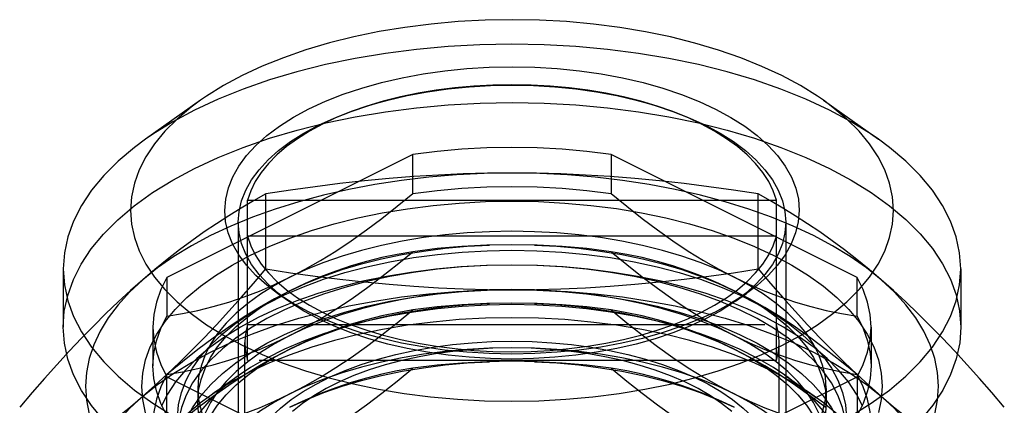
# Model space of a CAD drawing. Header units: inches. Extents: x 0 to 82.5, y 0 to 53.4.
# Tile 32 of 128: x 24.427 to 25.291, y 26.628 to 26.967. Entities that reach past the tile are written whole.
import ezdxf

# ---------------------------------------------------------------- set-up
doc = ezdxf.new("R2010")
doc.units = ezdxf.units.IN
doc.header["$LTSCALE"] = 4.538835
doc.header["$MEASUREMENT"] = 0
doc.linetypes.add('HIDDEN', pattern=[0.2, 0.1, -0.1])
doc.layers.add('DOOR_ASSEMBLY', color=7, linetype='CONTINUOUS')

msp = doc.modelspace()

# ---------------------------------------------------------------- linework, layer by layer
at = {"layer": 'DOOR_ASSEMBLY', "color": 7, "linetype": 'Continuous'}
for p, q in [((24.58596, 26.896), (24.53774, 26.86191)), ((25.13243, 26.896), (25.18065, 26.86191)), ((24.62707, 26.75866), (24.62707, 26.80833)), ((24.62707, 26.80833), (25.09132, 26.80833)), ((25.09132, 26.75866), (25.09132, 26.80833)), ((25.09132, 26.77683), (24.62707, 26.77683)), ((24.46549, 26.74826), (24.46549, 26.69711)), ((25.25289, 26.74826), (25.25289, 26.69711)), ((25.07318, 26.73466), (25.06396, 26.72643)), ((24.65836, 26.72345), (24.65443, 26.72643)), ((25.06396, 26.72643), (25.06, 26.72342))]:
    msp.add_line(p, q, dxfattribs=at)
at = {"layer": 'DOOR_ASSEMBLY', "color": 8, "linetype": 'HIDDEN'}
for p, q in [((24.77214, 26.84846), (24.5565, 26.74064)), ((24.77214, 26.81436), (24.77214, 26.84846)), ((24.94625, 26.84846), (24.94625, 26.81436)), ((25.16189, 26.74064), (24.94625, 26.84846)), ((24.64326, 26.74811), (24.64326, 26.81392)), ((25.07513, 26.74811), (25.07513, 26.81392)), ((24.61904, 26.78917), (24.61904, 26.40753)), ((25.09935, 26.78917), (25.09935, 26.40753)), ((24.62707, 26.66773), (24.62707, 26.75866)), ((25.09132, 26.66773), (25.09132, 26.75866)), ((24.5565, 26.74064), (24.5565, 26.70654)), ((25.16189, 26.70654), (25.16189, 26.74064)), ((24.66311, 26.71984), (24.65346, 26.72666)), ((25.06748, 26.72195), (25.05407, 26.729)), ((25.05528, 26.71984), (25.06493, 26.72666)), ((24.66311, 26.71984), (24.65836, 26.72345)), ((25.06, 26.72342), (25.05528, 26.71984)), ((24.62707, 26.69922), (25.09132, 26.69922)), ((24.54423, 26.69711), (24.54423, 26.66302)), ((25.17415, 26.69711), (25.17415, 26.66302)), ((24.62494, 26.56755), (24.62494, 26.68347)), ((25.09345, 26.56755), (25.09345, 26.68347)), ((25.09132, 26.66773), (24.62707, 26.66773)), ((25.16723, 26.64471), (25.16189, 26.6554)), ((24.5565, 26.61949), (24.5565, 26.65359)), ((24.5565, 26.65359), (24.77214, 26.54577)), ((24.61971, 26.65481), (24.59399, 26.63663)), ((24.94625, 26.54577), (25.16189, 26.65359)), ((25.09868, 26.65481), (25.12439, 26.63663)), ((25.16189, 26.65359), (25.16189, 26.61949)), ((24.5836, 26.64333), (24.5836, 26.63156)), ((25.13478, 26.64333), (25.13478, 26.63156))]:
    msp.add_line(p, q, dxfattribs=at)
at = {"layer": 'DOOR_ASSEMBLY', "color": 7, "linetype": 'Continuous'}
for points in [[(25.13242, 26.89601), (25.12716, 26.89962), (25.11218, 26.90893), (25.09591, 26.91767), (25.07843, 26.92581), (25.05984, 26.93331), (25.04023, 26.94012), (25.0197, 26.94622), (24.99836, 26.95157), (24.97632, 26.95614), (24.95368, 26.95991), (24.93056, 26.96287), (24.90709, 26.965), (24.88336, 26.96629), (24.85951, 26.96672), (24.83565, 26.96631), (24.81191, 26.96504), (24.7884, 26.96294), (24.7653, 26.96), (24.74265, 26.95625), (24.72052, 26.95168), (24.69907, 26.94632), (24.67845, 26.94021), (24.65874, 26.93338), (24.64014, 26.92589), (24.62256, 26.91771)], [(24.68103, 26.88848), (24.69556, 26.8952), (24.71103, 26.9013), (24.72748, 26.9068), (24.74475, 26.91164), (24.76272, 26.91578), (24.78127, 26.91921), (24.80021, 26.92189), (24.81954, 26.92381), (24.8393, 26.92499), (24.85924, 26.92538), (24.87914, 26.92499), (24.89891, 26.92381), (24.91841, 26.92185), (24.93753, 26.91914), (24.95614, 26.91568), (24.97413, 26.91151), (24.99139, 26.90665), (25.00782, 26.90113), (25.02331, 26.89499), (25.03779, 26.88827), (25.05116, 26.881), (25.06334, 26.87324), (25.07427, 26.86503), (25.08388, 26.85642), (25.09211, 26.84746), (25.09891, 26.8382), (25.10425, 26.82871), (25.10808, 26.81903), (25.11039, 26.80922), (25.11116, 26.79934), (25.11036, 26.78944), (25.10804, 26.77962), (25.10421, 26.77), (25.09889, 26.76057), (25.09208, 26.75131), (25.08382, 26.74233), (25.07415, 26.73368), (25.06492, 26.72666)], [(24.62256, 26.91771), (24.60624, 26.90895), (24.59129, 26.89967), (24.58597, 26.89601)], [(24.85919, 26.90971), (24.8423, 26.9094), (24.82559, 26.90849), (24.80903, 26.90699), (24.79273, 26.90489), (24.77679, 26.90222), (24.76129, 26.89899), (24.74629, 26.8952), (24.73188, 26.8909), (24.71812, 26.88608), (24.70509, 26.88079), (24.69285, 26.87505), (24.68147, 26.86888), (24.67099, 26.86232), (24.66148, 26.8554), (24.65298, 26.84815), (24.64554, 26.84061), (24.6392, 26.83282), (24.63399, 26.82482), (24.62995, 26.81666), (24.62707, 26.80833)], [(25.09132, 26.80833), (25.08844, 26.81666), (25.0844, 26.82482), (25.07919, 26.83282), (25.07284, 26.84061), (25.0654, 26.84815), (25.05691, 26.8554), (25.0474, 26.86232), (25.03692, 26.86888), (25.02553, 26.87505), (25.0133, 26.88079), (25.00027, 26.88608), (24.98651, 26.8909), (24.9721, 26.8952), (24.9571, 26.89899), (24.94159, 26.90222), (24.92565, 26.90489), (24.90936, 26.90699), (24.8928, 26.90849), (24.87609, 26.9094), (24.85919, 26.90971)], [(24.58597, 26.89601), (24.57766, 26.88985), (24.56546, 26.87956), (24.55476, 26.86887), (24.54562, 26.85784), (24.5381, 26.84653), (24.53221, 26.83499), (24.52797, 26.82324), (24.5254, 26.81135), (24.52455, 26.79941), (24.5254, 26.78746), (24.52796, 26.77558), (24.53219, 26.76384), (24.5381, 26.75227), (24.54563, 26.74095), (24.55476, 26.72993), (24.56543, 26.71926), (24.57761, 26.70899), (24.59123, 26.69917), (24.60621, 26.68987), (24.62248, 26.68113), (24.63996, 26.67299), (24.65855, 26.66549), (24.67816, 26.65868), (24.69869, 26.65258), (24.72003, 26.64723), (24.74207, 26.64266), (24.76471, 26.63889), (24.78782, 26.63593), (24.8113, 26.6338), (24.83503, 26.63251), (24.85888, 26.63208), (24.88273, 26.63249), (24.90648, 26.63376), (24.92998, 26.63586), (24.95309, 26.6388), (24.97574, 26.64255), (24.99787, 26.64712), (25.01932, 26.65247), (25.03994, 26.65858), (25.05964, 26.66541), (25.07825, 26.67291), (25.09582, 26.68108)], [(24.68938, 26.87408), (24.70322, 26.88048), (24.71803, 26.88632), (24.73371, 26.89155), (24.73957, 26.89319)], [(24.97882, 26.89319), (24.98468, 26.89155), (25.00035, 26.88632), (25.01516, 26.88048), (25.02901, 26.87408), (25.04181, 26.86716), (25.05349, 26.85975), (25.06396, 26.85191), (25.07318, 26.84369), (25.08107, 26.83512), (25.0876, 26.82628), (25.09272, 26.8172), (25.09639, 26.80796), (25.09861, 26.79859), (25.09935, 26.78917)], [(25.09582, 26.68108), (25.11214, 26.68985), (25.1271, 26.69913), (25.14073, 26.70895), (25.15293, 26.71923), (25.16362, 26.72993), (25.17277, 26.74096), (25.18029, 26.75226), (25.18618, 26.76381), (25.19042, 26.77556), (25.19298, 26.78744), (25.19384, 26.79939), (25.19299, 26.81134), (25.19043, 26.82321), (25.18619, 26.83496), (25.18029, 26.84652), (25.17276, 26.85784), (25.16363, 26.86887), (25.15296, 26.87954), (25.14078, 26.88981), (25.13242, 26.89601)], [(24.65347, 26.72666), (24.64412, 26.73377), (24.63451, 26.74238), (24.62628, 26.75134), (24.61948, 26.76059), (24.61414, 26.77009), (24.6103, 26.77977), (24.608, 26.78958), (24.60723, 26.79946), (24.60802, 26.80936), (24.61035, 26.81918), (24.61417, 26.8288), (24.61949, 26.83823), (24.62631, 26.84749), (24.63456, 26.85647), (24.64423, 26.86512), (24.65524, 26.87338), (24.6675, 26.88116), (24.68103, 26.88848)], [(24.61904, 26.78917), (24.61978, 26.79859), (24.62199, 26.80796), (24.62567, 26.8172), (24.63079, 26.82628), (24.63732, 26.83512), (24.64521, 26.84369), (24.65443, 26.85191), (24.6649, 26.85975), (24.67658, 26.86716), (24.68938, 26.87408)], [(24.53774, 26.86191), (24.52799, 26.85468), (24.51365, 26.8426), (24.50107, 26.83003), (24.49032, 26.81705), (24.48144, 26.80372), (24.47449, 26.7901), (24.4695, 26.77627), (24.4665, 26.7623), (24.46549, 26.74826)], [(25.25289, 26.74826), (25.25189, 26.7623), (25.24889, 26.77627), (25.2439, 26.7901), (25.23695, 26.80372), (25.22807, 26.81705), (25.21732, 26.83003), (25.20474, 26.8426), (25.1904, 26.85468), (25.18065, 26.86191)], [(24.65443, 26.72643), (24.64521, 26.73466), (24.63732, 26.74322), (24.63079, 26.75206), (24.62567, 26.76114), (24.62199, 26.77039), (24.61978, 26.77975), (24.61904, 26.78917)], [(25.09935, 26.78917), (25.09861, 26.77975), (25.09639, 26.77039), (25.09272, 26.76114), (25.0876, 26.75206), (25.08107, 26.74322), (25.07318, 26.73466)], [(24.62707, 26.77683), (24.62995, 26.7685), (24.63399, 26.76035), (24.6392, 26.75234), (24.64554, 26.74455), (24.65298, 26.73701), (24.66148, 26.72976), (24.67099, 26.72284), (24.68147, 26.71628), (24.69285, 26.71011), (24.70509, 26.70437), (24.71812, 26.69908), (24.73188, 26.69426), (24.74629, 26.68996), (24.76129, 26.68618), (24.77679, 26.68294), (24.79273, 26.68027), (24.80903, 26.67817), (24.82559, 26.67667), (24.8423, 26.67576), (24.85919, 26.67545)], [(24.85919, 26.67545), (24.87609, 26.67576), (24.8928, 26.67667), (24.90936, 26.67817), (24.92565, 26.68027), (24.94159, 26.68294), (24.9571, 26.68618), (24.9721, 26.68996), (24.98651, 26.69426), (25.00027, 26.69908), (25.0133, 26.70437), (25.02553, 26.71011), (25.03692, 26.71628), (25.0474, 26.72284), (25.05691, 26.72976), (25.0654, 26.73701), (25.07284, 26.74455), (25.07919, 26.75234), (25.0844, 26.76035), (25.08844, 26.7685), (25.09132, 26.77683)], [(24.46549, 26.74826), (24.4665, 26.73421), (24.4695, 26.72024), (24.47449, 26.70641), (24.48144, 26.6928), (24.49032, 26.67946), (24.50107, 26.66648), (24.51365, 26.65392), (24.52799, 26.64183), (24.54402, 26.63029), (24.56165, 26.61935)], [(25.13758, 26.60906), (25.15673, 26.61935), (25.17437, 26.63029), (25.1904, 26.64183), (25.20474, 26.65392), (25.21732, 26.66648), (25.22807, 26.67946), (25.23695, 26.6928), (25.2439, 26.70641), (25.24889, 26.72024), (25.25189, 26.73421), (25.25289, 26.74826)], [(25.03736, 26.71032), (25.02283, 26.7036), (25.00736, 26.6975), (24.99091, 26.692), (24.97364, 26.68716), (24.95567, 26.68302), (24.93712, 26.67959), (24.91818, 26.67691), (24.89885, 26.67498), (24.87909, 26.67381), (24.85915, 26.67342), (24.83925, 26.67381), (24.81947, 26.67499), (24.79997, 26.67695), (24.78086, 26.67966), (24.76225, 26.68312), (24.74426, 26.68729), (24.727, 26.69215), (24.71057, 26.69766), (24.69508, 26.70381), (24.6806, 26.71053), (24.66723, 26.7178), (24.65504, 26.72556), (24.65347, 26.72666)], [(25.06492, 26.72666), (25.06314, 26.72542), (25.05089, 26.71764), (25.03736, 26.71032)], [(24.56167, 26.5682), (24.54405, 26.57913), (24.52803, 26.59066), (24.5137, 26.60273), (24.50113, 26.61528), (24.49038, 26.62824), (24.48151, 26.64155), (24.47455, 26.65513), (24.46955, 26.66894), (24.46652, 26.68289), (24.4655, 26.69711)], [(25.25289, 26.69711), (25.25192, 26.68327), (25.24894, 26.6693), (25.24398, 26.65547), (25.23708, 26.64187), (25.22824, 26.62855), (25.2175, 26.61555), (25.20492, 26.60294), (25.19055, 26.59081), (25.17448, 26.57922)]]:
    msp.add_lwpolyline(points, dxfattribs=at)
at = {"layer": 'DOOR_ASSEMBLY', "color": 8, "linetype": 'HIDDEN'}
for points in [[(25.18065, 26.86191), (25.17437, 26.86622), (25.15673, 26.87717), (25.13758, 26.88745), (25.11701, 26.89703), (25.09513, 26.90584), (25.07204, 26.91386), (25.04787, 26.92103), (25.02274, 26.92732), (24.99678, 26.9327), (24.97011, 26.93713), (24.94288, 26.94061), (24.91522, 26.9431), (24.88728, 26.9446), (24.85919, 26.94511), (24.83111, 26.9446), (24.80316, 26.9431), (24.77551, 26.94061), (24.74828, 26.93713), (24.72161, 26.9327), (24.69564, 26.92732), (24.67051, 26.92103), (24.64634, 26.91386), (24.62326, 26.90584), (24.60137, 26.89703), (24.58081, 26.88745)], [(24.73957, 26.89319), (24.75016, 26.89616), (24.76729, 26.90011), (24.78498, 26.90337), (24.80313, 26.90593), (24.82163, 26.90777), (24.84035, 26.90888), (24.85919, 26.90925)], [(24.85919, 26.90925), (24.87804, 26.90888), (24.89676, 26.90777), (24.91526, 26.90593), (24.93341, 26.90337), (24.9511, 26.90011), (24.96822, 26.89616), (24.97882, 26.89319)], [(24.58081, 26.83631), (24.60146, 26.84592), (24.62331, 26.85472), (24.64643, 26.86274), (24.67062, 26.86991), (24.69577, 26.8762), (24.72172, 26.88157), (24.74832, 26.886), (24.77549, 26.88946), (24.80316, 26.89196), (24.83114, 26.89346), (24.85925, 26.89396), (24.88735, 26.89346), (24.9153, 26.89195), (24.94294, 26.88946), (24.97014, 26.88598), (24.99677, 26.88155), (25.02273, 26.87618), (25.04786, 26.86989), (25.07204, 26.86271), (25.09513, 26.8547), (25.11701, 26.84588), (25.13758, 26.83631), (25.15672, 26.82603), (25.17434, 26.8151), (25.19036, 26.80356), (25.20469, 26.79149), (25.21726, 26.77894), (25.22801, 26.76598), (25.23688, 26.75268), (25.24384, 26.73909), (25.24884, 26.72529), (25.25187, 26.71134), (25.25289, 26.69711)], [(24.58081, 26.88745), (24.56165, 26.87717), (24.54402, 26.86622), (24.53774, 26.86191)], [(24.94625, 26.84846), (24.92481, 26.85114), (24.90315, 26.85305), (24.88123, 26.85421), (24.85919, 26.85459), (24.83716, 26.85421), (24.81524, 26.85305), (24.79358, 26.85114), (24.77214, 26.84846)], [(24.4655, 26.69711), (24.46647, 26.71095), (24.46945, 26.72493), (24.4744, 26.73876), (24.48131, 26.75235), (24.49014, 26.76567), (24.50089, 26.77868), (24.51347, 26.79129), (24.52784, 26.80342), (24.54391, 26.81501), (24.56155, 26.82596), (24.58081, 26.83631)], [(24.85919, 26.83216), (24.83468, 26.83176), (24.81038, 26.83056), (24.78623, 26.82856), (24.76239, 26.82579), (24.73897, 26.82223), (24.71607, 26.81792), (24.69377, 26.81287), (24.67219, 26.8071), (24.6514, 26.80064), (24.63151, 26.79351), (24.61259, 26.78575), (24.59472, 26.77739), (24.578, 26.76845), (24.56247, 26.75899), (24.54824, 26.74907), (24.53529, 26.73866)], [(24.85919, 26.83216), (24.83773, 26.83196), (24.81622, 26.83138), (24.79464, 26.83041), (24.77304, 26.82907), (24.75145, 26.82736), (24.72985, 26.82531), (24.70824, 26.82292), (24.68662, 26.82021), (24.66495, 26.81722), (24.64326, 26.81392)], [(25.1831, 26.73866), (25.17015, 26.74907), (25.15592, 26.75899), (25.14039, 26.76845), (25.12366, 26.77739), (25.1058, 26.78575), (25.08688, 26.79351), (25.06698, 26.80064), (25.0462, 26.8071), (25.02462, 26.81287), (25.00232, 26.81792), (24.97942, 26.82223), (24.956, 26.82579), (24.93216, 26.82856), (24.90801, 26.83056), (24.88371, 26.83176), (24.85919, 26.83216)], [(25.07513, 26.81392), (25.05349, 26.81721), (25.03186, 26.8202), (25.01023, 26.82291), (24.9886, 26.8253), (24.96697, 26.82736), (24.94535, 26.82907), (24.92373, 26.83041), (24.90215, 26.83138), (24.88064, 26.83196), (24.85919, 26.83216)], [(24.77214, 26.81436), (24.79353, 26.81704), (24.81524, 26.81896), (24.83716, 26.82011), (24.85919, 26.8205), (24.88123, 26.82011), (24.90315, 26.81896), (24.92486, 26.81704), (24.94625, 26.81436)], [(24.64326, 26.81392), (24.63238, 26.80781), (24.62154, 26.80142), (24.61073, 26.79476), (24.59993, 26.78779), (24.58913, 26.7805), (24.57834, 26.77286), (24.56754, 26.76484), (24.55675, 26.75647), (24.54601, 26.74774), (24.53529, 26.73866)], [(24.66432, 26.74077), (24.67774, 26.74781), (24.69116, 26.75549), (24.70459, 26.76382), (24.71803, 26.77277), (24.73152, 26.78234), (24.74504, 26.79248), (24.75858, 26.80315), (24.77214, 26.81436)], [(24.94625, 26.81436), (24.95983, 26.80314), (24.97338, 26.79245), (24.98692, 26.78229), (25.00043, 26.77271), (25.01388, 26.76376), (25.0273, 26.75545), (25.04069, 26.74779), (25.05407, 26.74077)], [(25.1831, 26.73866), (25.17238, 26.74774), (25.16163, 26.75647), (25.15085, 26.76484), (25.14005, 26.77286), (25.12925, 26.7805), (25.11846, 26.78779), (25.10766, 26.79476), (25.09685, 26.80142), (25.086, 26.80781), (25.07513, 26.81392)], [(24.53771, 26.622), (24.53523, 26.63353), (24.53439, 26.64512), (24.53522, 26.65671), (24.53769, 26.66824), (24.54181, 26.67965), (24.54753, 26.69088), (24.55485, 26.70187), (24.5637, 26.71257), (24.57406, 26.72292), (24.58586, 26.73288), (24.59905, 26.74239), (24.61357, 26.75141), (24.62933, 26.75989), (24.64626, 26.76779), (24.66429, 26.77506), (24.68331, 26.78168), (24.7032, 26.7876), (24.7239, 26.79279), (24.74535, 26.79725), (24.76742, 26.80093), (24.78996, 26.80382), (24.81286, 26.80589), (24.83592, 26.80713), (24.85919, 26.80755)], [(24.85919, 26.80755), (24.88243, 26.80714), (24.90543, 26.8059), (24.92827, 26.80384), (24.95076, 26.80097), (24.97277, 26.7973), (24.9942, 26.79286), (25.01488, 26.78768), (25.03477, 26.78178), (25.05381, 26.77517), (25.07188, 26.76789), (25.08885, 26.75999), (25.10465, 26.75151), (25.1192, 26.74248), (25.13241, 26.73297), (25.14423, 26.72301), (25.15461, 26.71266), (25.16348, 26.70195), (25.17081, 26.69096), (25.17655, 26.67972), (25.18068, 26.6683), (25.18316, 26.65677), (25.184, 26.64518), (25.18317, 26.63359), (25.1807, 26.62206)], [(25.05407, 26.74077), (25.03967, 26.74747), (25.02435, 26.75364), (25.00819, 26.75925), (24.99127, 26.76427), (24.97368, 26.76868), (24.9555, 26.77244), (24.93684, 26.77555), (24.91777, 26.77798), (24.89841, 26.77973), (24.87885, 26.78078), (24.85919, 26.78113), (24.83953, 26.78078), (24.81997, 26.77973), (24.80061, 26.77798), (24.78155, 26.77555), (24.76288, 26.77244), (24.74471, 26.76868), (24.72712, 26.76427), (24.7102, 26.75925), (24.69404, 26.75364), (24.67872, 26.74747), (24.66432, 26.74077)], [(24.66432, 26.729), (24.67872, 26.7357), (24.69404, 26.74187), (24.7102, 26.74748), (24.72712, 26.7525), (24.74471, 26.7569), (24.76288, 26.76067), (24.78155, 26.76377), (24.80061, 26.76621), (24.81997, 26.76795), (24.83953, 26.769)], [(24.85919, 26.76935), (24.83716, 26.76897), (24.81524, 26.76781), (24.79353, 26.76589), (24.77214, 26.76322)], [(24.94625, 26.76322), (24.92486, 26.76589), (24.90315, 26.76781), (24.88123, 26.76897), (24.85919, 26.76935)], [(24.87885, 26.769), (24.89841, 26.76795), (24.91777, 26.76621), (24.93684, 26.76377), (24.9555, 26.76067), (24.97368, 26.7569), (24.99127, 26.7525), (25.00819, 26.74748), (25.02435, 26.74187), (25.03967, 26.7357), (25.05407, 26.729)], [(24.56589, 26.61787), (24.56671, 26.62883), (24.56916, 26.63973), (24.57324, 26.65051), (24.57892, 26.6611), (24.58616, 26.67145), (24.59493, 26.68151), (24.60518, 26.6912), (24.61685, 26.70049), (24.62988, 26.70931), (24.64418, 26.71762), (24.65969, 26.72538), (24.67632, 26.73253), (24.69397, 26.73905), (24.71254, 26.74488), (24.73193, 26.75001), (24.75204, 26.75439), (24.77274, 26.75801), (24.79393, 26.76085), (24.81548, 26.76289), (24.83728, 26.76412), (24.85919, 26.76453)], [(24.66432, 26.68963), (24.67774, 26.69667), (24.69116, 26.70435), (24.70459, 26.71268), (24.71803, 26.72163), (24.73152, 26.73119), (24.74504, 26.74134), (24.75858, 26.75201), (24.77214, 26.76322)], [(24.77214, 26.76322), (24.75858, 26.76087), (24.74504, 26.758), (24.73152, 26.75463), (24.71803, 26.75071), (24.70459, 26.74621), (24.69116, 26.74111), (24.67774, 26.73537), (24.66432, 26.729)], [(24.85919, 26.76453), (24.88111, 26.76412), (24.90291, 26.76289), (24.92446, 26.76085), (24.94565, 26.75801), (24.96635, 26.75439), (24.98646, 26.75001), (25.00585, 26.74488), (25.02442, 26.73905), (25.04207, 26.73253), (25.05869, 26.72538), (25.0742, 26.71762), (25.08851, 26.70931), (25.10154, 26.70049), (25.11321, 26.6912), (25.12345, 26.68151), (25.13223, 26.67145), (25.13947, 26.6611), (25.14515, 26.65051), (25.14923, 26.63973), (25.15168, 26.62883), (25.1525, 26.61787)], [(24.94625, 26.76322), (24.95983, 26.75199), (24.97338, 26.74131), (24.98692, 26.73115), (25.00043, 26.72157), (25.01388, 26.71262), (25.0273, 26.70431), (25.04069, 26.69664), (25.05407, 26.68963)], [(25.05407, 26.729), (25.04069, 26.73535), (25.0273, 26.74108), (25.01388, 26.74619), (25.00043, 26.75069), (24.98692, 26.75462), (24.97338, 26.75799), (24.95983, 26.76087), (24.94625, 26.76322)], [(24.85919, 26.75149), (24.83672, 26.75109), (24.81437, 26.74989), (24.79224, 26.74789), (24.77046, 26.74511), (24.74913, 26.74156), (24.72835, 26.73726), (24.70825, 26.73223), (24.68891, 26.72649), (24.67045, 26.72008), (24.65294, 26.71302), (24.63648, 26.70536), (24.62116, 26.69714), (24.60705, 26.68838), (24.59423, 26.67915), (24.58276, 26.66948), (24.5727, 26.65943), (24.56409, 26.64904), (24.55699, 26.63838), (24.55143, 26.62748)], [(24.85919, 26.75149), (24.83728, 26.75108), (24.81548, 26.74985), (24.79393, 26.74781), (24.77274, 26.74497), (24.75204, 26.74135), (24.73193, 26.73697), (24.71254, 26.73184), (24.69397, 26.72601), (24.67632, 26.71949), (24.65969, 26.71234), (24.64418, 26.70458), (24.62988, 26.69627), (24.61685, 26.68745), (24.60518, 26.67816), (24.59493, 26.66847), (24.58616, 26.65841), (24.57892, 26.64806), (24.57324, 26.63747), (24.56916, 26.62669), (24.56671, 26.61579), (24.56589, 26.60483)], [(25.1525, 26.60483), (25.15168, 26.61579), (25.14923, 26.62669), (25.14515, 26.63747), (25.13947, 26.64806), (25.13223, 26.65841), (25.12345, 26.66847), (25.11321, 26.67816), (25.10154, 26.68745), (25.08851, 26.69627), (25.0742, 26.70458), (25.05869, 26.71234), (25.04207, 26.71949), (25.02442, 26.72601), (25.00585, 26.73184), (24.98646, 26.73697), (24.96635, 26.74135), (24.94565, 26.74497), (24.92446, 26.74781), (24.90291, 26.74985), (24.88111, 26.75108), (24.85919, 26.75149)], [(25.16696, 26.62748), (25.1614, 26.63838), (25.1543, 26.64904), (25.14569, 26.65943), (25.13563, 26.66948), (25.12416, 26.67915), (25.11133, 26.68838), (25.09723, 26.69714), (25.0819, 26.70536), (25.06545, 26.71302), (25.04794, 26.72008), (25.02947, 26.72649), (25.01014, 26.73223), (24.99003, 26.73726), (24.96926, 26.74156), (24.94793, 26.74511), (24.92614, 26.74789), (24.90402, 26.74989), (24.88166, 26.75109), (24.85919, 26.75149)], [(24.53529, 26.63637), (24.54601, 26.64585), (24.55676, 26.65574), (24.56754, 26.66605), (24.57834, 26.67674), (24.58913, 26.68779), (24.59993, 26.6992), (24.61073, 26.71093), (24.62154, 26.723), (24.63238, 26.73539), (24.64326, 26.74811)], [(24.64326, 26.74811), (24.66495, 26.74481), (24.68662, 26.74182), (24.70825, 26.73911), (24.72985, 26.73672), (24.75145, 26.73467), (24.77304, 26.73296), (24.79464, 26.73162), (24.81622, 26.73065), (24.83773, 26.73007), (24.85919, 26.72987)], [(24.85919, 26.72987), (24.88064, 26.73007), (24.90215, 26.73065), (24.92374, 26.73162), (24.94535, 26.73296), (24.96697, 26.73467), (24.9886, 26.73673), (25.01023, 26.73912), (25.03186, 26.74183), (25.05349, 26.74482), (25.07513, 26.74811)], [(25.07513, 26.74811), (25.086, 26.73539), (25.09685, 26.723), (25.10766, 26.71093), (25.11846, 26.6992), (25.12926, 26.68779), (25.14005, 26.67674), (25.15085, 26.66604), (25.16163, 26.65574), (25.17238, 26.64585), (25.1831, 26.63637)], [(24.53529, 26.73866), (24.52457, 26.72918), (24.51382, 26.71929), (24.50303, 26.70898), (24.49223, 26.69828), (24.48144, 26.68723), (24.47064, 26.67583), (24.45985, 26.66409), (24.44903, 26.65202), (24.43819, 26.63963), (24.42732, 26.62691)], [(24.53529, 26.73866), (24.52373, 26.72784), (24.51365, 26.71672), (24.50503, 26.70526), (24.49792, 26.69355), (24.49237, 26.68164), (24.48838, 26.66956), (24.48598, 26.65738), (24.48518, 26.64515), (24.48598, 26.63292), (24.48838, 26.62074), (24.49237, 26.60867), (24.49792, 26.59675), (24.50503, 26.58504), (24.51365, 26.57359), (24.52373, 26.56246), (24.53529, 26.55165)], [(24.5565, 26.74064), (24.55115, 26.72992), (24.54732, 26.71909), (24.54501, 26.70813), (24.54423, 26.69711)], [(24.5565, 26.70654), (24.57008, 26.7089), (24.58364, 26.71177), (24.59718, 26.71515), (24.61068, 26.71907), (24.62413, 26.72358), (24.63755, 26.72868), (24.65095, 26.73441), (24.66432, 26.74077)], [(24.66432, 26.74077), (24.65092, 26.73357), (24.63857, 26.72591), (24.62735, 26.71783), (24.61731, 26.70937), (24.60851, 26.70057), (24.60098, 26.69149), (24.59477, 26.68215), (24.5899, 26.67262), (24.58641, 26.66294), (24.58431, 26.65316), (24.5836, 26.64333)], [(25.13478, 26.64333), (25.13408, 26.65316), (25.13198, 26.66294), (25.12849, 26.67262), (25.12362, 26.68215), (25.11741, 26.69149), (25.10988, 26.70057), (25.10107, 26.70937), (25.09104, 26.71783), (25.07982, 26.72591), (25.06747, 26.73357), (25.05407, 26.74077)], [(25.05407, 26.74077), (25.06748, 26.7344), (25.0809, 26.72866), (25.09433, 26.72356), (25.10778, 26.71906), (25.12127, 26.71514), (25.13478, 26.71177), (25.14832, 26.7089), (25.16189, 26.70654)], [(25.17415, 26.69711), (25.17338, 26.70813), (25.17107, 26.71909), (25.16724, 26.72992), (25.16189, 26.74064)], [(25.29107, 26.62691), (25.2802, 26.63963), (25.26935, 26.65202), (25.25854, 26.66409), (25.24774, 26.67583), (25.23695, 26.68723), (25.22615, 26.69829), (25.21535, 26.70898), (25.20457, 26.71929), (25.19382, 26.72918), (25.1831, 26.73866)], [(25.1831, 26.55165), (25.19466, 26.56246), (25.20474, 26.57359), (25.21336, 26.58504), (25.22047, 26.59675), (25.22602, 26.60867), (25.23001, 26.62074), (25.23241, 26.63292), (25.23321, 26.64515), (25.23241, 26.65738), (25.23001, 26.66956), (25.22602, 26.68164), (25.22047, 26.69355), (25.21336, 26.70526), (25.20474, 26.71672), (25.19466, 26.72784), (25.1831, 26.73866)], [(24.53529, 26.63637), (24.54824, 26.64678), (24.56247, 26.65671), (24.578, 26.66617), (24.59472, 26.6751), (24.61259, 26.68346), (24.63151, 26.69123), (24.6514, 26.69835), (24.67219, 26.70482), (24.69377, 26.71059), (24.71607, 26.71564), (24.73897, 26.71995), (24.76239, 26.7235), (24.78623, 26.72628), (24.81038, 26.72827), (24.83468, 26.72947), (24.85919, 26.72987)], [(24.66432, 26.729), (24.65095, 26.72198), (24.63755, 26.71432), (24.62414, 26.706), (24.61068, 26.69705), (24.59718, 26.68747), (24.58364, 26.67731), (24.57008, 26.66663), (24.5565, 26.6554)], [(24.56589, 26.58318), (24.56671, 26.59414), (24.56916, 26.60504), (24.57324, 26.61581), (24.57892, 26.62641), (24.58616, 26.63676), (24.59493, 26.64681), (24.60518, 26.65651), (24.61685, 26.66579), (24.62988, 26.67462), (24.64418, 26.68293), (24.65969, 26.69069), (24.67632, 26.69784), (24.69397, 26.70435), (24.71254, 26.71019), (24.73193, 26.71531), (24.75204, 26.7197), (24.77274, 26.72332), (24.79393, 26.72616), (24.81548, 26.7282), (24.83728, 26.72942), (24.85919, 26.72983)], [(24.5836, 26.63156), (24.58431, 26.64139), (24.58641, 26.65117), (24.5899, 26.66085), (24.59477, 26.67038), (24.60098, 26.67971), (24.60851, 26.6888), (24.61731, 26.6976), (24.62735, 26.70606), (24.63857, 26.71414), (24.65092, 26.7218), (24.66432, 26.729)], [(25.05407, 26.68963), (25.03967, 26.69633), (25.02435, 26.7025), (25.00819, 26.70811), (24.99127, 26.71313), (24.97368, 26.71753), (24.9555, 26.7213), (24.93684, 26.7244), (24.91777, 26.72684), (24.89841, 26.72858), (24.87885, 26.72963), (24.85919, 26.72998), (24.83953, 26.72963), (24.81997, 26.72858), (24.80061, 26.72684), (24.78155, 26.7244), (24.76288, 26.7213), (24.74471, 26.71753), (24.72712, 26.71313), (24.7102, 26.70811), (24.69404, 26.7025), (24.67872, 26.69633), (24.66432, 26.68963)], [(24.85919, 26.72987), (24.88371, 26.72947), (24.90801, 26.72827), (24.93216, 26.72628), (24.956, 26.7235), (24.97942, 26.71995), (25.00232, 26.71564), (25.02462, 26.71059), (25.0462, 26.70482), (25.06698, 26.69835), (25.08688, 26.69123), (25.1058, 26.68346), (25.12366, 26.6751), (25.14039, 26.66617), (25.15592, 26.65671), (25.17015, 26.64678), (25.1831, 26.63637)], [(24.85919, 26.72983), (24.88111, 26.72942), (24.90291, 26.7282), (24.92446, 26.72616), (24.94565, 26.72332), (24.96635, 26.7197), (24.98646, 26.71531), (25.00585, 26.71019), (25.02442, 26.70435), (25.04207, 26.69784), (25.05869, 26.69069), (25.0742, 26.68293), (25.08851, 26.67462), (25.10154, 26.66579), (25.11321, 26.65651), (25.12345, 26.64681), (25.13223, 26.63676), (25.13947, 26.62641), (25.14515, 26.61581), (25.14923, 26.60504), (25.15168, 26.59414), (25.1525, 26.58318)], [(25.05407, 26.729), (25.06747, 26.7218), (25.07982, 26.71414), (25.09104, 26.70606), (25.10107, 26.6976), (25.10988, 26.6888), (25.11741, 26.67971), (25.12362, 26.67038), (25.12849, 26.66085), (25.13198, 26.65117), (25.13408, 26.64139), (25.13478, 26.63156)], [(24.85919, 26.71679), (24.83728, 26.71638), (24.81548, 26.71516), (24.79393, 26.71312), (24.77274, 26.71028), (24.75204, 26.70666), (24.73193, 26.70227), (24.71254, 26.69715), (24.69397, 26.69131), (24.67632, 26.6848), (24.65969, 26.67765), (24.64418, 26.66989), (24.62988, 26.66158), (24.61971, 26.65481)], [(25.02901, 26.70426), (25.01516, 26.69786), (25.00035, 26.69202), (24.98468, 26.68679), (24.96822, 26.68218), (24.9511, 26.67823), (24.93341, 26.67497), (24.91526, 26.67241), (24.89676, 26.67057), (24.87804, 26.66946), (24.85919, 26.66909), (24.84035, 26.66946), (24.82163, 26.67057), (24.80313, 26.67241), (24.78498, 26.67497), (24.76729, 26.67823), (24.75016, 26.68218), (24.73371, 26.68679), (24.71803, 26.69202), (24.70322, 26.69786), (24.68938, 26.70426), (24.67658, 26.71119), (24.6649, 26.71859), (24.66311, 26.71984)], [(24.66432, 26.67785), (24.67872, 26.68455), (24.69404, 26.69073), (24.7102, 26.69634), (24.72712, 26.70136), (24.74471, 26.70576), (24.76288, 26.70952), (24.78155, 26.71263), (24.80061, 26.71506), (24.81997, 26.71681), (24.83953, 26.71786)], [(24.85919, 26.71821), (24.83716, 26.71783), (24.81524, 26.71667), (24.79353, 26.71475), (24.77214, 26.71208)], [(24.94625, 26.71208), (24.92486, 26.71475), (24.90315, 26.71667), (24.88123, 26.71783), (24.85919, 26.71821)], [(25.09868, 26.65481), (25.08851, 26.66158), (25.0742, 26.66989), (25.05869, 26.67765), (25.04207, 26.6848), (25.02442, 26.69131), (25.00585, 26.69715), (24.98646, 26.70227), (24.96635, 26.70666), (24.94565, 26.71028), (24.92446, 26.71312), (24.90291, 26.71516), (24.88111, 26.71638), (24.85919, 26.71679)], [(24.87885, 26.71786), (24.89841, 26.71681), (24.91777, 26.71506), (24.93684, 26.71263), (24.9555, 26.70952), (24.97368, 26.70576), (24.99127, 26.70136), (25.00819, 26.69634), (25.02435, 26.69073), (25.03967, 26.68455), (25.05407, 26.67785)], [(25.05528, 26.71984), (25.05349, 26.71859), (25.04181, 26.71119), (25.02901, 26.70426)], [(25.16189, 26.6554), (25.14832, 26.66661), (25.13478, 26.67728), (25.12127, 26.68743), (25.10778, 26.69699), (25.09433, 26.70594), (25.0809, 26.71427), (25.06748, 26.72195)], [(24.66432, 26.63848), (24.67774, 26.64553), (24.69116, 26.65321), (24.70459, 26.66153), (24.71803, 26.67048), (24.73152, 26.68005), (24.74504, 26.69019), (24.75858, 26.70086), (24.77214, 26.71208)], [(24.77214, 26.71208), (24.75858, 26.70972), (24.74504, 26.70685), (24.73152, 26.70348), (24.71803, 26.69956)], [(24.94625, 26.71208), (24.95983, 26.70085), (24.97338, 26.69017), (24.98692, 26.68001), (25.00043, 26.67043), (25.01388, 26.66148), (25.0273, 26.65316), (25.04069, 26.6455), (25.05407, 26.63848)], [(25.01388, 26.69504), (25.00043, 26.69955), (24.98692, 26.70347), (24.97338, 26.70685), (24.95983, 26.70972), (24.94625, 26.71208)], [(24.54423, 26.66302), (24.545, 26.67403), (24.54732, 26.685), (24.55115, 26.69585), (24.5565, 26.70654)], [(24.85919, 26.70527), (24.83596, 26.70485), (24.81296, 26.70361), (24.79012, 26.70155), (24.76763, 26.69868), (24.74561, 26.69501), (24.72419, 26.69057), (24.70351, 26.6854), (24.68362, 26.67949), (24.66458, 26.67288), (24.64651, 26.66561), (24.62954, 26.65771), (24.61373, 26.64922), (24.59919, 26.6402), (24.59399, 26.63662)], [(24.62707, 26.69922), (24.62589, 26.69399), (24.62518, 26.68874), (24.62494, 26.68347)], [(24.71803, 26.69956), (24.70459, 26.69506), (24.69116, 26.68996), (24.67774, 26.68422), (24.66432, 26.67785)], [(25.1244, 26.63662), (25.11933, 26.6401), (25.10482, 26.64912), (25.08906, 26.6576), (25.07213, 26.6655), (25.0541, 26.67278), (25.03508, 26.6794), (25.01519, 26.68531), (24.99449, 26.69051), (24.97303, 26.69496), (24.95097, 26.69865), (24.92843, 26.70153), (24.90553, 26.70361), (24.88247, 26.70485), (24.85919, 26.70527)], [(25.09345, 26.68347), (25.09321, 26.68874), (25.0925, 26.69399), (25.09132, 26.69922)], [(25.16189, 26.70654), (25.16723, 26.69585), (25.17107, 26.685), (25.17338, 26.67403), (25.17415, 26.66302)], [(24.54423, 26.69711), (24.54501, 26.6861), (24.54732, 26.67513), (24.55115, 26.66431), (24.5565, 26.65359)], [(25.05407, 26.67785), (25.04069, 26.68421), (25.0273, 26.68994), (25.01388, 26.69504)], [(25.16189, 26.65359), (25.16724, 26.66431), (25.17107, 26.67513), (25.17338, 26.6861), (25.17415, 26.69711)], [(24.5565, 26.6554), (24.57008, 26.65775), (24.58364, 26.66063), (24.59718, 26.664), (24.61068, 26.66793), (24.62413, 26.67243), (24.63755, 26.67754), (24.65095, 26.68327), (24.66432, 26.68963)], [(24.66432, 26.68963), (24.65092, 26.68243), (24.63857, 26.67477), (24.62735, 26.66669), (24.61731, 26.65823), (24.60851, 26.64943), (24.60098, 26.64034), (24.59477, 26.63101), (24.5899, 26.62148), (24.58641, 26.6118), (24.58431, 26.60202), (24.5836, 26.59219)], [(24.62494, 26.68347), (24.62518, 26.67821), (24.62589, 26.67296), (24.62707, 26.66773)], [(24.62495, 26.56755), (24.62559, 26.57624), (24.62754, 26.58494), (24.63078, 26.59354), (24.6353, 26.60199), (24.64107, 26.61026), (24.64805, 26.61828), (24.65621, 26.62602), (24.66551, 26.63343), (24.67588, 26.64047), (24.68729, 26.64711), (24.69965, 26.65331), (24.71292, 26.65903), (24.72699, 26.66424), (24.74179, 26.6689), (24.75725, 26.673), (24.77333, 26.67652), (24.78991, 26.67944), (24.8069, 26.68172), (24.82417, 26.68336), (24.84159, 26.68434), (24.85919, 26.68468)], [(24.85919, 26.68468), (24.87676, 26.68434), (24.89414, 26.68337), (24.91137, 26.68173), (24.92831, 26.67946), (24.94485, 26.67656), (24.9609, 26.67306), (24.97635, 26.66898), (24.99114, 26.66433), (25.00524, 26.65912), (25.01854, 26.6534), (25.03093, 26.6472), (25.04237, 26.64056), (25.05276, 26.63351), (25.06208, 26.6261), (25.07025, 26.61837), (25.07724, 26.61035), (25.08302, 26.60209), (25.08756, 26.59365), (25.09081, 26.58505), (25.09278, 26.57635), (25.09344, 26.56755)], [(25.13478, 26.59219), (25.13408, 26.60202), (25.13198, 26.6118), (25.12849, 26.62148), (25.12362, 26.63101), (25.11741, 26.64034), (25.10988, 26.64943), (25.10107, 26.65823), (25.09104, 26.66669), (25.07982, 26.67477), (25.06747, 26.68243), (25.05407, 26.68963)], [(25.05407, 26.68963), (25.06748, 26.68325), (25.0809, 26.67751), (25.09433, 26.67241), (25.10778, 26.66792), (25.12127, 26.664), (25.13478, 26.66062), (25.14832, 26.65775), (25.16189, 26.6554)], [(25.09132, 26.66773), (25.0925, 26.67296), (25.09321, 26.67821), (25.09345, 26.68347)], [(24.5836, 26.58042), (24.58431, 26.59025), (24.58641, 26.60003), (24.5899, 26.60971), (24.59477, 26.61924), (24.60098, 26.62857), (24.60851, 26.63766), (24.61731, 26.64645), (24.62735, 26.65491), (24.63857, 26.66299), (24.65092, 26.67065), (24.66432, 26.67785)], [(24.66432, 26.67785), (24.65095, 26.67084), (24.63755, 26.66317), (24.62414, 26.65486), (24.61068, 26.64591), (24.59718, 26.63633)], [(25.05407, 26.63848), (25.03967, 26.64518), (25.02435, 26.65136), (25.00819, 26.65697), (24.99127, 26.66199), (24.97368, 26.66639), (24.9555, 26.67015), (24.93684, 26.67326), (24.91777, 26.67569), (24.89841, 26.67744), (24.87885, 26.67849), (24.85919, 26.67884), (24.83953, 26.67849), (24.81997, 26.67744), (24.80061, 26.67569), (24.78155, 26.67326), (24.76288, 26.67015), (24.74471, 26.66639), (24.72712, 26.66199), (24.7102, 26.65697), (24.69404, 26.65136), (24.67872, 26.64518), (24.66432, 26.63848)], [(24.85919, 26.67877), (24.84252, 26.67846), (24.82602, 26.67753), (24.80966, 26.67598), (24.79357, 26.67382), (24.77786, 26.67107), (24.76262, 26.66774), (24.74795, 26.66386), (24.7339, 26.65945), (24.72052, 26.65451), (24.7079, 26.64908), (24.69613, 26.64319), (24.68527, 26.63689), (24.6754, 26.63019), (24.66655, 26.62316)], [(25.05194, 26.62307), (25.04311, 26.63011), (25.03326, 26.6368), (25.02244, 26.6431), (25.0107, 26.64898), (24.9981, 26.65442), (24.98474, 26.65936), (24.97069, 26.66379), (24.956, 26.66768), (24.94073, 26.67103), (24.92498, 26.6738), (24.90885, 26.67596), (24.89244, 26.67752), (24.87591, 26.67846), (24.85919, 26.67877)], [(25.13478, 26.62614), (25.12127, 26.63628), (25.10778, 26.64585), (25.09433, 26.6548), (25.0809, 26.66313), (25.06748, 26.67081), (25.05407, 26.67785)], [(25.05407, 26.67785), (25.06747, 26.67065), (25.07982, 26.66299), (25.09104, 26.65491), (25.10107, 26.64645), (25.10988, 26.63766), (25.11741, 26.62857), (25.12362, 26.61924), (25.12849, 26.60971), (25.13198, 26.60003), (25.13408, 26.59025), (25.13478, 26.58042)], [(24.66432, 26.62671), (24.67872, 26.63341), (24.69404, 26.63958), (24.7102, 26.64519), (24.72712, 26.65021), (24.74471, 26.65462), (24.76288, 26.65838), (24.78155, 26.66149), (24.80061, 26.66392), (24.81997, 26.66567), (24.83953, 26.66672)], [(24.85919, 26.66707), (24.83716, 26.66668), (24.81524, 26.66553), (24.79353, 26.66361), (24.77214, 26.66093)], [(24.94625, 26.66093), (24.92486, 26.66361), (24.90315, 26.66553), (24.88123, 26.66668), (24.85919, 26.66707)], [(24.87885, 26.66672), (24.89841, 26.66567), (24.91777, 26.66392), (24.93684, 26.66149), (24.9555, 26.65838), (24.97368, 26.65462), (24.99127, 26.65021), (25.00819, 26.64519), (25.02435, 26.63958), (25.03967, 26.63341), (25.05407, 26.62671)], [(24.5565, 26.61949), (24.55115, 26.63018), (24.54732, 26.64104), (24.545, 26.652), (24.54423, 26.66302)], [(24.5565, 26.6554), (24.55115, 26.64471), (24.54732, 26.63385), (24.545, 26.62289), (24.54423, 26.61187), (24.545, 26.60086), (24.54732, 26.5899), (24.55115, 26.57904), (24.5565, 26.56835)], [(24.66432, 26.58734), (24.67774, 26.59438), (24.69116, 26.60206), (24.70459, 26.61039), (24.71803, 26.61934), (24.73152, 26.62891), (24.74504, 26.63905), (24.75858, 26.64972), (24.77214, 26.66093)], [(24.77214, 26.66093), (24.75858, 26.65858), (24.74504, 26.65571), (24.73152, 26.65234), (24.71803, 26.64842), (24.70459, 26.64392), (24.69116, 26.63882), (24.67774, 26.63308), (24.66432, 26.62671)], [(24.94625, 26.66093), (24.95983, 26.64971), (24.97338, 26.63902), (24.98692, 26.62886), (25.00043, 26.61928), (25.01388, 26.61033), (25.0273, 26.60202), (25.04069, 26.59436), (25.05407, 26.58734)], [(25.05407, 26.62671), (25.04069, 26.63306), (25.0273, 26.6388), (25.01388, 26.6439), (25.00043, 26.6484), (24.98692, 26.65233), (24.97338, 26.65571), (24.95983, 26.65858), (24.94625, 26.66093)], [(25.17415, 26.66302), (25.17338, 26.652), (25.17107, 26.64104), (25.16723, 26.63018), (25.16189, 26.61949)], [(24.61971, 26.65481), (24.61685, 26.65275), (24.60518, 26.64347), (24.59493, 26.63377), (24.58616, 26.62372), (24.57892, 26.61337), (24.57324, 26.60277), (24.56916, 26.592), (24.56671, 26.5811), (24.56589, 26.57014)], [(25.1525, 26.57014), (25.15168, 26.5811), (25.14923, 26.592), (25.14515, 26.60277), (25.13947, 26.61337), (25.13223, 26.62372), (25.12345, 26.63377), (25.11321, 26.64347), (25.10154, 26.65275), (25.09868, 26.65481)], [(24.5565, 26.60426), (24.57008, 26.60661), (24.58364, 26.60948), (24.59718, 26.61286), (24.61068, 26.61679), (24.62413, 26.62129), (24.63755, 26.62639), (24.65095, 26.63213), (24.66432, 26.63848)], [(24.5836, 26.64333), (24.58431, 26.6335), (24.58641, 26.62372), (24.5899, 26.61404), (24.59477, 26.60451), (24.60098, 26.59518), (24.60851, 26.58609), (24.61731, 26.57729), (24.62735, 26.56883), (24.63857, 26.56075), (24.65092, 26.5531), (24.66432, 26.5459)], [(24.66432, 26.63848), (24.65092, 26.63128), (24.63857, 26.62362), (24.62735, 26.61554), (24.61731, 26.60708), (24.60851, 26.59829), (24.60098, 26.5892), (24.59477, 26.57987), (24.5899, 26.57034), (24.58641, 26.56066), (24.58431, 26.55088), (24.5836, 26.54105)], [(25.05407, 26.5459), (25.06747, 26.5531), (25.07982, 26.56075), (25.09104, 26.56883), (25.10107, 26.57729), (25.10988, 26.58609), (25.11741, 26.59518), (25.12362, 26.60451), (25.12849, 26.61404), (25.13198, 26.62372), (25.13408, 26.6335), (25.13478, 26.64333)], [(25.13478, 26.54105), (25.13408, 26.55088), (25.13198, 26.56066), (25.12849, 26.57034), (25.12362, 26.57987), (25.11741, 26.5892), (25.10988, 26.59829), (25.10107, 26.60708), (25.09104, 26.61554), (25.07982, 26.62362), (25.06747, 26.63128), (25.05407, 26.63848)], [(25.05407, 26.63848), (25.06748, 26.63211), (25.0809, 26.62637), (25.09433, 26.62127), (25.10778, 26.61677), (25.12127, 26.61285), (25.13478, 26.60948), (25.14832, 26.60661), (25.16189, 26.60426)], [(25.16189, 26.56835), (25.16723, 26.57904), (25.17107, 26.5899), (25.17338, 26.60086), (25.17415, 26.61187), (25.17338, 26.62289), (25.17107, 26.63385), (25.16723, 26.64471)], [(24.42732, 26.5611), (24.43819, 26.56722), (24.44903, 26.57361), (24.45985, 26.58027), (24.47064, 26.58723), (24.48144, 26.59453), (24.49223, 26.60217), (24.50303, 26.61018), (24.51382, 26.61855), (24.52457, 26.62728), (24.53529, 26.63637)], [(24.53529, 26.44936), (24.52373, 26.46018), (24.51365, 26.4713), (24.50503, 26.48275), (24.49792, 26.49446), (24.49237, 26.50638), (24.48838, 26.51846), (24.48598, 26.53063), (24.48518, 26.54286), (24.48598, 26.5551), (24.48838, 26.56727), (24.49237, 26.57935), (24.49792, 26.59127), (24.50503, 26.60298), (24.51365, 26.61443), (24.52373, 26.62555), (24.53529, 26.63637)], [(24.59718, 26.63633), (24.58364, 26.62617), (24.57008, 26.61548), (24.5565, 26.60426)], [(24.59399, 26.63662), (24.58597, 26.63068), (24.57416, 26.62072)], [(24.66432, 26.53412), (24.65092, 26.54132), (24.63857, 26.54898), (24.62735, 26.55706), (24.61731, 26.56552), (24.60851, 26.57432), (24.60098, 26.5834), (24.59477, 26.59274), (24.5899, 26.60227), (24.58641, 26.61195), (24.58431, 26.62173), (24.5836, 26.63156)], [(25.13478, 26.63156), (25.13408, 26.62173), (25.13198, 26.61195), (25.12849, 26.60227), (25.12362, 26.59274), (25.11741, 26.5834), (25.10988, 26.57432), (25.10107, 26.56552), (25.09104, 26.55706), (25.07982, 26.54898), (25.06747, 26.54132), (25.05407, 26.53412)], [(25.14433, 26.62064), (25.13253, 26.63059), (25.1244, 26.63662)], [(25.1831, 26.63637), (25.19382, 26.62728), (25.20457, 26.61855), (25.21535, 26.61018), (25.22616, 26.60217), (25.23695, 26.59453), (25.24775, 26.58723), (25.25854, 26.58027), (25.26935, 26.57361), (25.2802, 26.56722), (25.29107, 26.5611)], [(25.1831, 26.63637), (25.19466, 26.62555), (25.20474, 26.61443), (25.21336, 26.60298), (25.22047, 26.59127), (25.22602, 26.57935), (25.23001, 26.56727), (25.23241, 26.5551), (25.23321, 26.54286), (25.23241, 26.53063), (25.23001, 26.51846), (25.22602, 26.50638), (25.22047, 26.49446), (25.21336, 26.48275), (25.20474, 26.4713), (25.19466, 26.46018), (25.1831, 26.44936)]]:
    msp.add_lwpolyline(points, dxfattribs=at)

doc.saveas('drawing.dxf')
